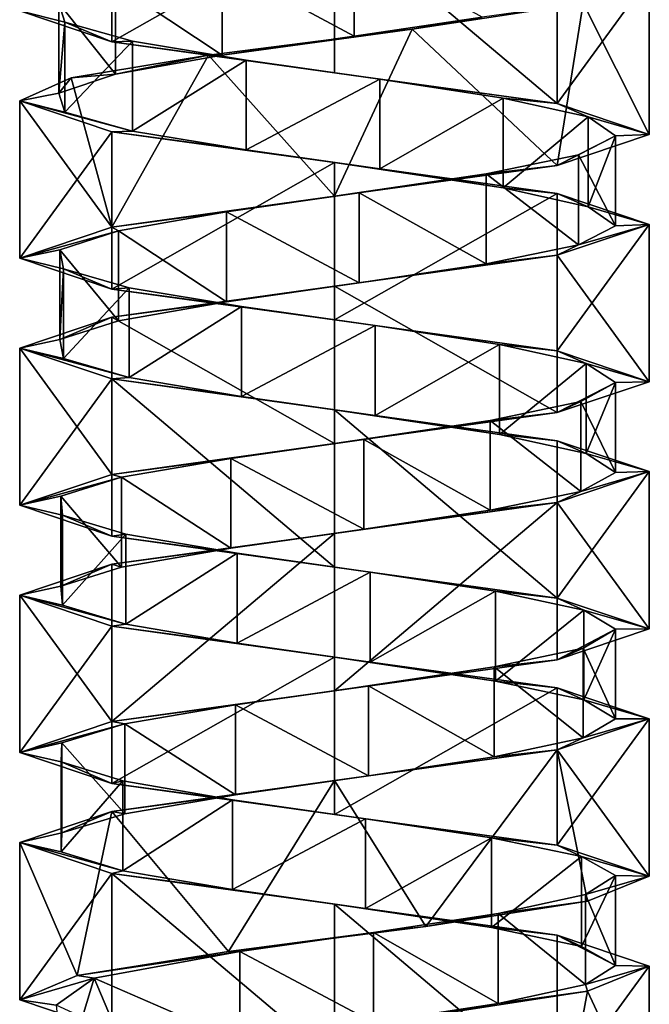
# Model space of a CAD drawing. Header units: millimetres. Extents: x -106 to 198, y -388 to 267.
# Tile 2 of 256: x 143 to 157, y -368 to -346. Entities that reach past the tile are written whole.
import ezdxf

# ---------------------------------------------------------------- set-up
doc = ezdxf.new("R2010")
doc.units = ezdxf.units.MM
doc.header["$LTSCALE"] = 52.148148
for name, color, linetype in [('5782', 7, 'CONTINUOUS'), ('5783', 7, 'CONTINUOUS'), ('5785', 7, 'CONTINUOUS'), ('5786', 7, 'CONTINUOUS'), ('5787', 7, 'CONTINUOUS'), ('5788', 7, 'CONTINUOUS'), ('5790', 7, 'CONTINUOUS'), ('6250', 7, 'CONTINUOUS'), ('6251', 7, 'CONTINUOUS'), ('6252', 7, 'CONTINUOUS'), ('6253', 7, 'CONTINUOUS'), ('6254', 7, 'CONTINUOUS'), ('6324', 7, 'CONTINUOUS'), ('6325', 7, 'CONTINUOUS'), ('6326', 7, 'CONTINUOUS'), ('6327', 7, 'CONTINUOUS'), ('6328', 7, 'CONTINUOUS')]:
    doc.layers.add(name, color=color, linetype=linetype)

msp = doc.modelspace()

# ---------------------------------------------------------------- linework, layer by layer
at = {"layer": '5782', "linetype": 'CONTINUOUS'}
for points in [[(147.501, -344.485, -14.141), (150.441, -346.063, -13.636), (150.441, -344.063, -13.636), (147.501, -344.485, -14.141)], [(150.441, -346.063, -13.636), (153.281, -345.641, -14.551), (150.441, -344.063, -13.636), (150.441, -346.063, -13.636)], [(147.501, -346.485, -14.141), (150.441, -346.063, -13.636), (147.501, -344.485, -14.141), (147.501, -346.485, -14.141)]]:
    msp.add_3dface(points, dxfattribs=at)
at = {"layer": '5783', "linetype": 'CONTINUOUS'}
for points in [[(155.527, -345.328, -15.574), (153.281, -345.641, -14.551), (151.727, -345.907, -13.086), (155.527, -345.328, -15.574)], [(153.281, -345.641, -14.551), (150.441, -346.063, -13.636), (151.727, -345.907, -13.086), (153.281, -345.641, -14.551)], [(151.727, -345.907, -13.086), (147.501, -346.485, -14.141), (147.201, -346.485, -13.454), (151.727, -345.907, -13.086)], [(150.441, -346.063, -13.636), (147.501, -346.485, -14.141), (151.727, -345.907, -13.086), (150.441, -346.063, -13.636)]]:
    msp.add_3dface(points, dxfattribs=at)
at = {"layer": '5785', "linetype": 'CONTINUOUS'}
for points in [[(147.501, -346.485, -14.141), (147.501, -344.485, -14.141), (145.13, -344.907, -15.952), (147.501, -346.485, -14.141)], [(143.869, -345.329, -18.656), (145.13, -346.907, -15.952), (145.13, -344.907, -15.952), (143.869, -345.329, -18.656)], [(145.13, -346.907, -15.952), (147.501, -346.485, -14.141), (145.13, -344.907, -15.952), (145.13, -346.907, -15.952)], [(143.869, -347.329, -18.656), (145.13, -346.907, -15.952), (143.869, -345.329, -18.656), (143.869, -347.329, -18.656)], [(144.005, -345.751, -21.637), (143.869, -347.329, -18.656), (143.869, -345.329, -18.656), (144.005, -345.751, -21.637)], [(144.005, -347.751, -21.637), (143.869, -347.329, -18.656), (144.005, -345.751, -21.637), (144.005, -347.751, -21.637)], [(145.507, -346.173, -24.214), (144.005, -347.751, -21.637), (144.005, -345.751, -21.637), (145.507, -346.173, -24.214)], [(145.507, -348.173, -24.214), (144.005, -347.751, -21.637), (145.507, -346.173, -24.214), (145.507, -348.173, -24.214)], [(148.033, -346.595, -25.802), (145.507, -348.173, -24.214), (145.507, -346.173, -24.214), (148.033, -346.595, -25.802)], [(148.033, -348.595, -25.802), (145.507, -348.173, -24.214), (148.033, -346.595, -25.802), (148.033, -348.595, -25.802)], [(151.007, -347.017, -26.038), (148.033, -348.595, -25.802), (148.033, -346.595, -25.802), (151.007, -347.017, -26.038)], [(151.007, -349.017, -26.038), (148.033, -348.595, -25.802), (151.007, -347.017, -26.038), (151.007, -349.017, -26.038)], [(153.752, -347.439, -24.869), (151.007, -349.017, -26.038), (151.007, -347.017, -26.038), (153.752, -347.439, -24.869)], [(153.752, -349.439, -24.869), (151.007, -349.017, -26.038), (153.752, -347.439, -24.869), (153.752, -349.439, -24.869)], [(155.641, -347.86, -22.56), (153.752, -349.439, -24.869), (153.752, -347.439, -24.869), (155.641, -347.86, -22.56)], [(155.641, -349.86, -22.56), (153.752, -349.439, -24.869), (155.641, -347.86, -22.56), (155.641, -349.86, -22.56)], [(156.246, -348.282, -19.638), (155.641, -349.86, -22.56), (155.641, -347.86, -22.56), (156.246, -348.282, -19.638)], [(155.427, -348.704, -16.77), (156.246, -350.282, -19.638), (156.246, -348.282, -19.638), (155.427, -348.704, -16.77)], [(156.246, -350.282, -19.638), (155.641, -349.86, -22.56), (156.246, -348.282, -19.638), (156.246, -350.282, -19.638)], [(153.371, -349.126, -14.607), (155.427, -350.704, -16.77), (155.427, -348.704, -16.77), (153.371, -349.126, -14.607)], [(155.427, -350.704, -16.77), (156.246, -350.282, -19.638), (155.427, -348.704, -16.77), (155.427, -350.704, -16.77)], [(150.547, -349.548, -13.644), (153.371, -351.126, -14.607), (153.371, -349.126, -14.607), (150.547, -349.548, -13.644)], [(153.371, -351.126, -14.607), (155.427, -350.704, -16.77), (153.371, -349.126, -14.607), (153.371, -351.126, -14.607)], [(147.599, -349.97, -14.1), (150.547, -351.548, -13.644), (150.547, -349.548, -13.644), (147.599, -349.97, -14.1)], [(150.547, -351.548, -13.644), (153.371, -351.126, -14.607), (150.547, -349.548, -13.644), (150.547, -351.548, -13.644)], [(145.198, -350.392, -15.87), (147.599, -351.97, -14.1), (147.599, -349.97, -14.1), (145.198, -350.392, -15.87)], [(147.599, -351.97, -14.1), (150.547, -351.548, -13.644), (147.599, -349.97, -14.1), (147.599, -351.97, -14.1)], [(143.891, -350.814, -18.552), (145.198, -352.392, -15.87), (145.198, -350.392, -15.87), (143.891, -350.814, -18.552)], [(145.198, -352.392, -15.87), (147.599, -351.97, -14.1), (145.198, -350.392, -15.87), (145.198, -352.392, -15.87)], [(143.891, -352.814, -18.552), (145.198, -352.392, -15.87), (143.891, -350.814, -18.552), (143.891, -352.814, -18.552)], [(143.976, -351.236, -21.534), (143.891, -352.814, -18.552), (143.891, -350.814, -18.552), (143.976, -351.236, -21.534)], [(143.976, -353.236, -21.534), (143.891, -352.814, -18.552), (143.976, -351.236, -21.534), (143.976, -353.236, -21.534)], [(145.433, -351.658, -24.137), (143.976, -353.236, -21.534), (143.976, -351.236, -21.534), (145.433, -351.658, -24.137)], [(145.433, -353.658, -24.137), (143.976, -353.236, -21.534), (145.433, -351.658, -24.137), (145.433, -353.658, -24.137)], [(147.932, -352.08, -25.768), (145.433, -353.658, -24.137), (145.433, -351.658, -24.137), (147.932, -352.08, -25.768)], [(147.932, -354.08, -25.768), (145.433, -353.658, -24.137), (147.932, -352.08, -25.768), (147.932, -354.08, -25.768)], [(150.902, -352.502, -26.055), (147.932, -354.08, -25.768), (147.932, -352.08, -25.768), (150.902, -352.502, -26.055)], [(150.902, -354.502, -26.055), (147.932, -354.08, -25.768), (150.902, -352.502, -26.055), (150.902, -354.502, -26.055)], [(153.666, -352.924, -24.932), (150.902, -354.502, -26.055), (150.902, -352.502, -26.055), (153.666, -352.924, -24.932)], [(153.666, -354.924, -24.932), (150.902, -354.502, -26.055), (153.666, -352.924, -24.932), (153.666, -354.924, -24.932)], [(155.595, -353.346, -22.656), (153.666, -354.924, -24.932), (153.666, -352.924, -24.932), (155.595, -353.346, -22.656)], [(155.595, -355.346, -22.656), (153.666, -354.924, -24.932), (155.595, -353.346, -22.656), (155.595, -355.346, -22.656)], [(156.249, -353.768, -19.745), (155.595, -355.346, -22.656), (155.595, -353.346, -22.656), (156.249, -353.768, -19.745)], [(155.479, -354.189, -16.863), (156.249, -355.768, -19.745), (156.249, -353.768, -19.745), (155.479, -354.189, -16.863)], [(156.249, -355.768, -19.745), (155.595, -355.346, -22.656), (156.249, -353.768, -19.745), (156.249, -355.768, -19.745)], [(153.461, -354.611, -14.666), (155.479, -356.189, -16.863), (155.479, -354.189, -16.863), (153.461, -354.611, -14.666)], [(155.479, -356.189, -16.863), (156.249, -355.768, -19.745), (155.479, -354.189, -16.863), (155.479, -356.189, -16.863)], [(150.653, -355.033, -13.654), (153.461, -356.611, -14.666), (153.461, -354.611, -14.666), (150.653, -355.033, -13.654)], [(153.461, -356.611, -14.666), (155.479, -356.189, -16.863), (153.461, -354.611, -14.666), (153.461, -356.611, -14.666)], [(147.698, -355.455, -14.059), (150.653, -357.033, -13.654), (150.653, -355.033, -13.654), (147.698, -355.455, -14.059)], [(150.653, -357.033, -13.654), (153.461, -356.611, -14.666), (150.653, -355.033, -13.654), (150.653, -357.033, -13.654)], [(145.267, -355.877, -15.789), (147.698, -357.455, -14.059), (147.698, -355.455, -14.059), (145.267, -355.877, -15.789)], [(147.698, -357.455, -14.059), (150.653, -357.033, -13.654), (147.698, -355.455, -14.059), (147.698, -357.455, -14.059)], [(143.914, -356.299, -18.448), (145.267, -357.877, -15.789), (145.267, -355.877, -15.789), (143.914, -356.299, -18.448)], [(145.267, -357.877, -15.789), (147.698, -357.455, -14.059), (145.267, -355.877, -15.789), (145.267, -357.877, -15.789)], [(143.914, -358.299, -18.448), (145.267, -357.877, -15.789), (143.914, -356.299, -18.448), (143.914, -358.299, -18.448)], [(143.948, -356.721, -21.431), (143.914, -358.299, -18.448), (143.914, -356.299, -18.448), (143.948, -356.721, -21.431)], [(143.948, -358.721, -21.431), (143.914, -358.299, -18.448), (143.948, -356.721, -21.431), (143.948, -358.721, -21.431)], [(145.361, -357.143, -24.059), (143.948, -358.721, -21.431), (143.948, -356.721, -21.431), (145.361, -357.143, -24.059)], [(145.361, -359.143, -24.059), (143.948, -358.721, -21.431), (145.361, -357.143, -24.059), (145.361, -359.143, -24.059)], [(147.832, -357.565, -25.732), (145.361, -359.143, -24.059), (145.361, -357.143, -24.059), (147.832, -357.565, -25.732)], [(147.832, -359.565, -25.732), (145.361, -359.143, -24.059), (147.832, -357.565, -25.732), (147.832, -359.565, -25.732)], [(150.796, -357.987, -26.069), (147.832, -359.565, -25.732), (147.832, -357.565, -25.732), (150.796, -357.987, -26.069)], [(150.796, -359.987, -26.069), (147.832, -359.565, -25.732), (150.796, -357.987, -26.069), (150.796, -359.987, -26.069)], [(153.579, -358.409, -24.994), (150.796, -359.987, -26.069), (150.796, -357.987, -26.069), (153.579, -358.409, -24.994)], [(153.579, -360.409, -24.994), (150.796, -359.987, -26.069), (153.579, -358.409, -24.994), (153.579, -360.409, -24.994)], [(155.546, -358.831, -22.751), (153.579, -360.409, -24.994), (153.579, -358.409, -24.994), (155.546, -358.831, -22.751)], [(155.546, -360.831, -22.751), (153.579, -360.409, -24.994), (155.546, -358.831, -22.751), (155.546, -360.831, -22.751)], [(156.25, -359.253, -19.851), (155.546, -360.831, -22.751), (155.546, -358.831, -22.751), (156.25, -359.253, -19.851)], [(155.529, -359.675, -16.956), (156.25, -361.253, -19.851), (156.25, -359.253, -19.851), (155.529, -359.675, -16.956)], [(156.25, -361.253, -19.851), (155.546, -360.831, -22.751), (156.25, -359.253, -19.851), (156.25, -361.253, -19.851)], [(153.549, -360.096, -14.725), (155.529, -361.675, -16.956), (155.529, -359.675, -16.956), (153.549, -360.096, -14.725)], [(155.529, -361.675, -16.956), (156.25, -361.253, -19.851), (155.529, -359.675, -16.956), (155.529, -361.675, -16.956)], [(150.759, -360.518, -13.666), (153.549, -362.096, -14.725), (153.549, -360.096, -14.725), (150.759, -360.518, -13.666)], [(153.549, -362.096, -14.725), (155.529, -361.675, -16.956), (153.549, -360.096, -14.725), (153.549, -362.096, -14.725)], [(147.797, -360.94, -14.021), (150.759, -362.518, -13.666), (150.759, -360.518, -13.666), (147.797, -360.94, -14.021)], [(150.759, -362.518, -13.666), (153.549, -362.096, -14.725), (150.759, -360.518, -13.666), (150.759, -362.518, -13.666)], [(145.337, -361.362, -15.709), (147.797, -362.94, -14.021), (147.797, -360.94, -14.021), (145.337, -361.362, -15.709)], [(147.797, -362.94, -14.021), (150.759, -362.518, -13.666), (147.797, -360.94, -14.021), (147.797, -362.94, -14.021)], [(143.939, -361.784, -18.345), (145.337, -363.362, -15.709), (145.337, -361.362, -15.709), (143.939, -361.784, -18.345)], [(145.337, -363.362, -15.709), (147.797, -362.94, -14.021), (145.337, -361.362, -15.709), (145.337, -363.362, -15.709)], [(143.922, -362.206, -21.328), (143.939, -363.784, -18.345), (143.939, -361.784, -18.345), (143.922, -362.206, -21.328)], [(143.939, -363.784, -18.345), (145.337, -363.362, -15.709), (143.939, -361.784, -18.345), (143.939, -363.784, -18.345)], [(143.922, -364.206, -21.328), (143.939, -363.784, -18.345), (143.922, -362.206, -21.328), (143.922, -364.206, -21.328)], [(145.291, -362.628, -23.979), (143.922, -364.206, -21.328), (143.922, -362.206, -21.328), (145.291, -362.628, -23.979)], [(145.291, -364.628, -23.979), (143.922, -364.206, -21.328), (145.291, -362.628, -23.979), (145.291, -364.628, -23.979)], [(147.732, -363.05, -25.694), (145.291, -364.628, -23.979), (145.291, -362.628, -23.979), (147.732, -363.05, -25.694)], [(147.732, -365.05, -25.694), (145.291, -364.628, -23.979), (147.732, -363.05, -25.694), (147.732, -365.05, -25.694)], [(150.69, -363.472, -26.082), (147.732, -365.05, -25.694), (147.732, -363.05, -25.694), (150.69, -363.472, -26.082)], [(150.69, -365.472, -26.082), (147.732, -365.05, -25.694), (150.69, -363.472, -26.082), (150.69, -365.472, -26.082)], [(153.491, -363.894, -25.054), (150.69, -365.472, -26.082), (150.69, -363.472, -26.082), (153.491, -363.894, -25.054)], [(153.491, -365.894, -25.054), (150.69, -365.472, -26.082), (153.491, -363.894, -25.054), (153.491, -365.894, -25.054)], [(155.496, -364.316, -22.845), (153.491, -365.894, -25.054), (153.491, -363.894, -25.054), (155.496, -364.316, -22.845)], [(155.496, -366.316, -22.845), (153.491, -365.894, -25.054), (155.496, -364.316, -22.845), (155.496, -366.316, -22.845)], [(156.249, -364.738, -19.958), (155.496, -366.316, -22.845), (155.496, -364.316, -22.845), (156.249, -364.738, -19.958)], [(156.249, -366.738, -19.958), (155.496, -366.316, -22.845), (156.249, -364.738, -19.958), (156.249, -366.738, -19.958)], [(155.578, -365.16, -17.051), (156.249, -366.738, -19.958), (156.249, -364.738, -19.958), (155.578, -365.16, -17.051)], [(153.636, -365.582, -14.786), (155.578, -367.16, -17.051), (155.578, -365.16, -17.051), (153.636, -365.582, -14.786)], [(155.578, -367.16, -17.051), (156.249, -366.738, -19.958), (155.578, -365.16, -17.051), (155.578, -367.16, -17.051)], [(150.865, -366.003, -13.68), (153.636, -367.582, -14.786), (153.636, -365.582, -14.786), (150.865, -366.003, -13.68)], [(153.636, -367.582, -14.786), (155.578, -367.16, -17.051), (153.636, -365.582, -14.786), (153.636, -367.582, -14.786)], [(147.897, -366.425, -13.984), (150.865, -368.003, -13.68), (150.865, -366.003, -13.68), (147.897, -366.425, -13.984)], [(150.865, -368.003, -13.68), (153.636, -367.582, -14.786), (150.865, -366.003, -13.68), (150.865, -368.003, -13.68)], [(147.897, -368.425, -13.984), (150.865, -368.003, -13.68), (147.897, -366.425, -13.984), (147.897, -368.425, -13.984)]]:
    msp.add_3dface(points, dxfattribs=at)
at = {"layer": '5786', "linetype": 'CONTINUOUS'}
for points in [[(147.201, -346.485, -13.454), (145.13, -346.907, -15.952), (144.144, -346.993, -16.035), (147.201, -346.485, -13.454)], [(147.201, -346.485, -13.454), (147.501, -346.485, -14.141), (145.13, -346.907, -15.952), (147.201, -346.485, -13.454)], [(145.13, -346.907, -15.952), (143.869, -347.329, -18.656), (144.144, -346.993, -16.035), (145.13, -346.907, -15.952)], [(144.144, -346.993, -16.035), (143.869, -347.329, -18.656), (143, -347.5, -19.87), (144.144, -346.993, -16.035)], [(143.869, -347.329, -18.656), (144.005, -347.751, -21.637), (143, -347.5, -19.87), (143.869, -347.329, -18.656)], [(144.005, -347.751, -21.637), (145.507, -348.173, -24.214), (143, -347.5, -19.87), (144.005, -347.751, -21.637)], [(143, -347.5, -19.87), (145.507, -348.173, -24.214), (145.05, -348.188, -24.82), (143, -347.5, -19.87)], [(145.507, -348.173, -24.214), (148.033, -348.595, -25.802), (145.05, -348.188, -24.82), (145.507, -348.173, -24.214)], [(145.05, -348.188, -24.82), (148.033, -348.595, -25.802), (150, -348.875, -26.87), (145.05, -348.188, -24.82)], [(148.033, -348.595, -25.802), (151.007, -349.017, -26.038), (150, -348.875, -26.87), (148.033, -348.595, -25.802)], [(151.007, -349.017, -26.038), (153.752, -349.439, -24.869), (150, -348.875, -26.87), (151.007, -349.017, -26.038)], [(150, -348.875, -26.87), (153.752, -349.439, -24.869), (154.95, -349.563, -24.82), (150, -348.875, -26.87)], [(153.752, -349.439, -24.869), (155.641, -349.86, -22.56), (154.95, -349.563, -24.82), (153.752, -349.439, -24.869)], [(154.95, -349.563, -24.82), (155.641, -349.86, -22.56), (157, -350.25, -19.87), (154.95, -349.563, -24.82)], [(155.641, -349.86, -22.56), (156.246, -350.282, -19.638), (157, -350.25, -19.87), (155.641, -349.86, -22.56)], [(157, -350.25, -19.87), (155.427, -350.704, -16.77), (154.95, -350.938, -14.92), (157, -350.25, -19.87)], [(156.246, -350.282, -19.638), (155.427, -350.704, -16.77), (157, -350.25, -19.87), (156.246, -350.282, -19.638)], [(155.427, -350.704, -16.77), (153.371, -351.126, -14.607), (154.95, -350.938, -14.92), (155.427, -350.704, -16.77)], [(154.95, -350.938, -14.92), (150.547, -351.548, -13.644), (150, -351.625, -12.87), (154.95, -350.938, -14.92)], [(153.371, -351.126, -14.607), (150.547, -351.548, -13.644), (154.95, -350.938, -14.92), (153.371, -351.126, -14.607)], [(150.547, -351.548, -13.644), (147.599, -351.97, -14.1), (150, -351.625, -12.87), (150.547, -351.548, -13.644)], [(150, -351.625, -12.87), (147.599, -351.97, -14.1), (145.05, -352.312, -14.92), (150, -351.625, -12.87)], [(147.599, -351.97, -14.1), (145.198, -352.392, -15.87), (145.05, -352.312, -14.92), (147.599, -351.97, -14.1)], [(145.05, -352.312, -14.92), (143.891, -352.814, -18.552), (143, -353, -19.87), (145.05, -352.312, -14.92)], [(145.198, -352.392, -15.87), (143.891, -352.814, -18.552), (145.05, -352.312, -14.92), (145.198, -352.392, -15.87)], [(143.891, -352.814, -18.552), (143.976, -353.236, -21.534), (143, -353, -19.87), (143.891, -352.814, -18.552)], [(143.976, -353.236, -21.534), (145.433, -353.658, -24.137), (143, -353, -19.87), (143.976, -353.236, -21.534)], [(143, -353, -19.87), (145.433, -353.658, -24.137), (145.05, -353.688, -24.82), (143, -353, -19.87)], [(145.433, -353.658, -24.137), (147.932, -354.08, -25.768), (145.05, -353.688, -24.82), (145.433, -353.658, -24.137)], [(145.05, -353.688, -24.82), (147.932, -354.08, -25.768), (150, -354.375, -26.87), (145.05, -353.688, -24.82)], [(147.932, -354.08, -25.768), (150.902, -354.502, -26.055), (150, -354.375, -26.87), (147.932, -354.08, -25.768)], [(150.902, -354.502, -26.055), (153.666, -354.924, -24.932), (150, -354.375, -26.87), (150.902, -354.502, -26.055)], [(150, -354.375, -26.87), (153.666, -354.924, -24.932), (154.95, -355.063, -24.82), (150, -354.375, -26.87)], [(153.666, -354.924, -24.932), (155.595, -355.346, -22.656), (154.95, -355.063, -24.82), (153.666, -354.924, -24.932)], [(155.595, -355.346, -22.656), (157, -355.75, -19.87), (154.95, -355.063, -24.82), (155.595, -355.346, -22.656)], [(155.595, -355.346, -22.656), (156.249, -355.768, -19.745), (157, -355.75, -19.87), (155.595, -355.346, -22.656)], [(157, -355.75, -19.87), (155.479, -356.189, -16.863), (154.95, -356.438, -14.92), (157, -355.75, -19.87)], [(156.249, -355.768, -19.745), (155.479, -356.189, -16.863), (157, -355.75, -19.87), (156.249, -355.768, -19.745)], [(155.479, -356.189, -16.863), (153.461, -356.611, -14.666), (154.95, -356.438, -14.92), (155.479, -356.189, -16.863)], [(154.95, -356.438, -14.92), (150.653, -357.033, -13.654), (150, -357.125, -12.87), (154.95, -356.438, -14.92)], [(153.461, -356.611, -14.666), (150.653, -357.033, -13.654), (154.95, -356.438, -14.92), (153.461, -356.611, -14.666)], [(150.653, -357.033, -13.654), (147.698, -357.455, -14.059), (150, -357.125, -12.87), (150.653, -357.033, -13.654)], [(150, -357.125, -12.87), (147.698, -357.455, -14.059), (145.05, -357.812, -14.92), (150, -357.125, -12.87)], [(147.698, -357.455, -14.059), (145.267, -357.877, -15.789), (145.05, -357.812, -14.92), (147.698, -357.455, -14.059)], [(145.05, -357.812, -14.92), (143.914, -358.299, -18.448), (143, -358.5, -19.87), (145.05, -357.812, -14.92)], [(145.267, -357.877, -15.789), (143.914, -358.299, -18.448), (145.05, -357.812, -14.92), (145.267, -357.877, -15.789)], [(143.914, -358.299, -18.448), (143.948, -358.721, -21.431), (143, -358.5, -19.87), (143.914, -358.299, -18.448)], [(143.948, -358.721, -21.431), (145.361, -359.143, -24.059), (143, -358.5, -19.87), (143.948, -358.721, -21.431)], [(143, -358.5, -19.87), (145.361, -359.143, -24.059), (145.05, -359.187, -24.82), (143, -358.5, -19.87)], [(145.361, -359.143, -24.059), (147.832, -359.565, -25.732), (145.05, -359.187, -24.82), (145.361, -359.143, -24.059)], [(145.05, -359.187, -24.82), (147.832, -359.565, -25.732), (150, -359.875, -26.87), (145.05, -359.187, -24.82)], [(147.832, -359.565, -25.732), (150.796, -359.987, -26.069), (150, -359.875, -26.87), (147.832, -359.565, -25.732)], [(150.796, -359.987, -26.069), (153.579, -360.409, -24.994), (150, -359.875, -26.87), (150.796, -359.987, -26.069)], [(150, -359.875, -26.87), (153.579, -360.409, -24.994), (154.95, -360.562, -24.82), (150, -359.875, -26.87)], [(153.579, -360.409, -24.994), (155.546, -360.831, -22.751), (154.95, -360.562, -24.82), (153.579, -360.409, -24.994)], [(154.95, -360.562, -24.82), (155.546, -360.831, -22.751), (157, -361.25, -19.87), (154.95, -360.562, -24.82)], [(155.546, -360.831, -22.751), (156.25, -361.253, -19.851), (157, -361.25, -19.87), (155.546, -360.831, -22.751)], [(157, -361.25, -19.87), (155.529, -361.675, -16.956), (154.95, -361.937, -14.92), (157, -361.25, -19.87)], [(156.25, -361.253, -19.851), (155.529, -361.675, -16.956), (157, -361.25, -19.87), (156.25, -361.253, -19.851)], [(155.529, -361.675, -16.956), (153.549, -362.096, -14.725), (154.95, -361.937, -14.92), (155.529, -361.675, -16.956)], [(154.95, -361.937, -14.92), (150.759, -362.518, -13.666), (150, -362.625, -12.87), (154.95, -361.937, -14.92)], [(153.549, -362.096, -14.725), (150.759, -362.518, -13.666), (154.95, -361.937, -14.92), (153.549, -362.096, -14.725)], [(150.759, -362.518, -13.666), (147.797, -362.94, -14.021), (150, -362.625, -12.87), (150.759, -362.518, -13.666)], [(150, -362.625, -12.87), (147.797, -362.94, -14.021), (145.05, -363.312, -14.92), (150, -362.625, -12.87)], [(147.797, -362.94, -14.021), (145.337, -363.362, -15.709), (145.05, -363.312, -14.92), (147.797, -362.94, -14.021)], [(145.05, -363.312, -14.92), (143.939, -363.784, -18.345), (143, -364, -19.87), (145.05, -363.312, -14.92)], [(145.337, -363.362, -15.709), (143.939, -363.784, -18.345), (145.05, -363.312, -14.92), (145.337, -363.362, -15.709)], [(143.939, -363.784, -18.345), (143.922, -364.206, -21.328), (143, -364, -19.87), (143.939, -363.784, -18.345)], [(143.922, -364.206, -21.328), (145.291, -364.628, -23.979), (143, -364, -19.87), (143.922, -364.206, -21.328)], [(143, -364, -19.87), (145.291, -364.628, -23.979), (145.05, -364.688, -24.82), (143, -364, -19.87)], [(145.291, -364.628, -23.979), (147.732, -365.05, -25.694), (145.05, -364.688, -24.82), (145.291, -364.628, -23.979)], [(145.05, -364.688, -24.82), (147.732, -365.05, -25.694), (150, -365.375, -26.87), (145.05, -364.688, -24.82)], [(147.732, -365.05, -25.694), (150.69, -365.472, -26.082), (150, -365.375, -26.87), (147.732, -365.05, -25.694)], [(150.69, -365.472, -26.082), (153.491, -365.894, -25.054), (150, -365.375, -26.87), (150.69, -365.472, -26.082)], [(150, -365.375, -26.87), (153.491, -365.894, -25.054), (154.95, -366.063, -24.82), (150, -365.375, -26.87)], [(153.491, -365.894, -25.054), (155.496, -366.316, -22.845), (154.95, -366.063, -24.82), (153.491, -365.894, -25.054)], [(155.496, -366.316, -22.845), (156.249, -366.738, -19.958), (154.95, -366.063, -24.82), (155.496, -366.316, -22.845)], [(154.95, -366.063, -24.82), (156.249, -366.738, -19.958), (157, -366.75, -19.87), (154.95, -366.063, -24.82)], [(156.249, -366.738, -19.958), (155.578, -367.16, -17.051), (157, -366.75, -19.87), (156.249, -366.738, -19.958)], [(157, -366.75, -19.87), (155.578, -367.16, -17.051), (155.623, -367.308, -15.701), (157, -366.75, -19.87)], [(155.623, -367.308, -15.701), (153.636, -367.582, -14.786), (152.034, -367.867, -13.172), (155.623, -367.308, -15.701)], [(155.578, -367.16, -17.051), (153.636, -367.582, -14.786), (155.623, -367.308, -15.701), (155.578, -367.16, -17.051)], [(153.636, -367.582, -14.786), (150.865, -368.003, -13.68), (152.034, -367.867, -13.172), (153.636, -367.582, -14.786)]]:
    msp.add_3dface(points, dxfattribs=at)
at = {"layer": '5787', "linetype": 'CONTINUOUS'}
for points in [[(144.005, -345.751, -21.637), (143.869, -345.329, -18.656), (143, -345.5, -19.87), (144.005, -345.751, -21.637)], [(144.005, -345.751, -21.637), (143, -345.5, -19.87), (145.05, -346.188, -24.82), (144.005, -345.751, -21.637)], [(145.507, -346.173, -24.214), (144.005, -345.751, -21.637), (145.05, -346.188, -24.82), (145.507, -346.173, -24.214)], [(148.033, -346.595, -25.802), (145.507, -346.173, -24.214), (145.05, -346.188, -24.82), (148.033, -346.595, -25.802)], [(150, -346.875, -26.87), (148.033, -346.595, -25.802), (145.05, -346.188, -24.82), (150, -346.875, -26.87)], [(151.007, -347.017, -26.038), (148.033, -346.595, -25.802), (150, -346.875, -26.87), (151.007, -347.017, -26.038)], [(154.95, -347.562, -24.82), (151.007, -347.017, -26.038), (150, -346.875, -26.87), (154.95, -347.562, -24.82)], [(153.752, -347.439, -24.869), (151.007, -347.017, -26.038), (154.95, -347.562, -24.82), (153.752, -347.439, -24.869)], [(155.641, -347.86, -22.56), (153.752, -347.439, -24.869), (154.95, -347.562, -24.82), (155.641, -347.86, -22.56)], [(157, -348.25, -19.87), (155.641, -347.86, -22.56), (154.95, -347.562, -24.82), (157, -348.25, -19.87)], [(156.246, -348.282, -19.638), (155.641, -347.86, -22.56), (157, -348.25, -19.87), (156.246, -348.282, -19.638)], [(154.95, -348.938, -14.92), (156.246, -348.282, -19.638), (157, -348.25, -19.87), (154.95, -348.938, -14.92)], [(155.427, -348.704, -16.77), (156.246, -348.282, -19.638), (154.95, -348.938, -14.92), (155.427, -348.704, -16.77)], [(153.371, -349.126, -14.607), (155.427, -348.704, -16.77), (154.95, -348.938, -14.92), (153.371, -349.126, -14.607)], [(150, -349.625, -12.87), (153.371, -349.126, -14.607), (154.95, -348.938, -14.92), (150, -349.625, -12.87)], [(150.547, -349.548, -13.644), (153.371, -349.126, -14.607), (150, -349.625, -12.87), (150.547, -349.548, -13.644)], [(147.599, -349.97, -14.1), (150.547, -349.548, -13.644), (150, -349.625, -12.87), (147.599, -349.97, -14.1)], [(145.05, -350.312, -14.92), (147.599, -349.97, -14.1), (150, -349.625, -12.87), (145.05, -350.312, -14.92)], [(145.198, -350.392, -15.87), (147.599, -349.97, -14.1), (145.05, -350.312, -14.92), (145.198, -350.392, -15.87)], [(143, -351, -19.87), (145.198, -350.392, -15.87), (145.05, -350.312, -14.92), (143, -351, -19.87)], [(143.891, -350.814, -18.552), (145.198, -350.392, -15.87), (143, -351, -19.87), (143.891, -350.814, -18.552)], [(143.976, -351.236, -21.534), (143.891, -350.814, -18.552), (143, -351, -19.87), (143.976, -351.236, -21.534)], [(145.05, -351.688, -24.82), (143.976, -351.236, -21.534), (143, -351, -19.87), (145.05, -351.688, -24.82)], [(145.433, -351.658, -24.137), (143.976, -351.236, -21.534), (145.05, -351.688, -24.82), (145.433, -351.658, -24.137)], [(147.932, -352.08, -25.768), (145.433, -351.658, -24.137), (145.05, -351.688, -24.82), (147.932, -352.08, -25.768)], [(150, -352.375, -26.87), (147.932, -352.08, -25.768), (145.05, -351.688, -24.82), (150, -352.375, -26.87)], [(150.902, -352.502, -26.055), (147.932, -352.08, -25.768), (150, -352.375, -26.87), (150.902, -352.502, -26.055)], [(154.95, -353.063, -24.82), (150.902, -352.502, -26.055), (150, -352.375, -26.87), (154.95, -353.063, -24.82)], [(153.666, -352.924, -24.932), (150.902, -352.502, -26.055), (154.95, -353.063, -24.82), (153.666, -352.924, -24.932)], [(155.595, -353.346, -22.656), (153.666, -352.924, -24.932), (154.95, -353.063, -24.82), (155.595, -353.346, -22.656)], [(157, -353.75, -19.87), (155.595, -353.346, -22.656), (154.95, -353.063, -24.82), (157, -353.75, -19.87)], [(156.249, -353.768, -19.745), (155.595, -353.346, -22.656), (157, -353.75, -19.87), (156.249, -353.768, -19.745)], [(154.95, -354.438, -14.92), (156.249, -353.768, -19.745), (157, -353.75, -19.87), (154.95, -354.438, -14.92)], [(155.479, -354.189, -16.863), (156.249, -353.768, -19.745), (154.95, -354.438, -14.92), (155.479, -354.189, -16.863)], [(153.461, -354.611, -14.666), (155.479, -354.189, -16.863), (154.95, -354.438, -14.92), (153.461, -354.611, -14.666)], [(150, -355.125, -12.87), (153.461, -354.611, -14.666), (154.95, -354.438, -14.92), (150, -355.125, -12.87)], [(150.653, -355.033, -13.654), (153.461, -354.611, -14.666), (150, -355.125, -12.87), (150.653, -355.033, -13.654)], [(147.698, -355.455, -14.059), (150.653, -355.033, -13.654), (150, -355.125, -12.87), (147.698, -355.455, -14.059)], [(145.05, -355.812, -14.92), (147.698, -355.455, -14.059), (150, -355.125, -12.87), (145.05, -355.812, -14.92)], [(145.267, -355.877, -15.789), (147.698, -355.455, -14.059), (145.05, -355.812, -14.92), (145.267, -355.877, -15.789)], [(143, -356.5, -19.87), (145.267, -355.877, -15.789), (145.05, -355.812, -14.92), (143, -356.5, -19.87)], [(143.914, -356.299, -18.448), (145.267, -355.877, -15.789), (143, -356.5, -19.87), (143.914, -356.299, -18.448)], [(143.948, -356.721, -21.431), (143.914, -356.299, -18.448), (143, -356.5, -19.87), (143.948, -356.721, -21.431)], [(145.05, -357.187, -24.82), (143.948, -356.721, -21.431), (143, -356.5, -19.87), (145.05, -357.187, -24.82)], [(145.361, -357.143, -24.059), (143.948, -356.721, -21.431), (145.05, -357.187, -24.82), (145.361, -357.143, -24.059)], [(147.832, -357.565, -25.732), (145.361, -357.143, -24.059), (145.05, -357.187, -24.82), (147.832, -357.565, -25.732)], [(150, -357.875, -26.87), (147.832, -357.565, -25.732), (145.05, -357.187, -24.82), (150, -357.875, -26.87)], [(150.796, -357.987, -26.069), (147.832, -357.565, -25.732), (150, -357.875, -26.87), (150.796, -357.987, -26.069)], [(154.95, -358.562, -24.82), (150.796, -357.987, -26.069), (150, -357.875, -26.87), (154.95, -358.562, -24.82)], [(153.579, -358.409, -24.994), (150.796, -357.987, -26.069), (154.95, -358.562, -24.82), (153.579, -358.409, -24.994)], [(155.546, -358.831, -22.751), (153.579, -358.409, -24.994), (154.95, -358.562, -24.82), (155.546, -358.831, -22.751)], [(157, -359.25, -19.87), (155.546, -358.831, -22.751), (154.95, -358.562, -24.82), (157, -359.25, -19.87)], [(156.25, -359.253, -19.851), (155.546, -358.831, -22.751), (157, -359.25, -19.87), (156.25, -359.253, -19.851)], [(154.95, -359.937, -14.92), (156.25, -359.253, -19.851), (157, -359.25, -19.87), (154.95, -359.937, -14.92)], [(155.529, -359.675, -16.956), (156.25, -359.253, -19.851), (154.95, -359.937, -14.92), (155.529, -359.675, -16.956)], [(153.549, -360.096, -14.725), (155.529, -359.675, -16.956), (154.95, -359.937, -14.92), (153.549, -360.096, -14.725)], [(150, -360.625, -12.87), (153.549, -360.096, -14.725), (154.95, -359.937, -14.92), (150, -360.625, -12.87)], [(150.759, -360.518, -13.666), (153.549, -360.096, -14.725), (150, -360.625, -12.87), (150.759, -360.518, -13.666)], [(147.797, -360.94, -14.021), (150.759, -360.518, -13.666), (150, -360.625, -12.87), (147.797, -360.94, -14.021)], [(145.05, -361.312, -14.92), (147.797, -360.94, -14.021), (150, -360.625, -12.87), (145.05, -361.312, -14.92)], [(145.337, -361.362, -15.709), (147.797, -360.94, -14.021), (145.05, -361.312, -14.92), (145.337, -361.362, -15.709)], [(143, -362, -19.87), (145.337, -361.362, -15.709), (145.05, -361.312, -14.92), (143, -362, -19.87)], [(143.939, -361.784, -18.345), (145.337, -361.362, -15.709), (143, -362, -19.87), (143.939, -361.784, -18.345)], [(143.922, -362.206, -21.328), (143.939, -361.784, -18.345), (143, -362, -19.87), (143.922, -362.206, -21.328)], [(145.05, -362.688, -24.82), (143.922, -362.206, -21.328), (143, -362, -19.87), (145.05, -362.688, -24.82)], [(145.291, -362.628, -23.979), (143.922, -362.206, -21.328), (145.05, -362.688, -24.82), (145.291, -362.628, -23.979)], [(147.732, -363.05, -25.694), (145.291, -362.628, -23.979), (145.05, -362.688, -24.82), (147.732, -363.05, -25.694)], [(150, -363.375, -26.87), (147.732, -363.05, -25.694), (145.05, -362.688, -24.82), (150, -363.375, -26.87)], [(150.69, -363.472, -26.082), (147.732, -363.05, -25.694), (150, -363.375, -26.87), (150.69, -363.472, -26.082)], [(154.95, -364.063, -24.82), (150.69, -363.472, -26.082), (150, -363.375, -26.87), (154.95, -364.063, -24.82)], [(153.491, -363.894, -25.054), (150.69, -363.472, -26.082), (154.95, -364.063, -24.82), (153.491, -363.894, -25.054)], [(155.496, -364.316, -22.845), (153.491, -363.894, -25.054), (154.95, -364.063, -24.82), (155.496, -364.316, -22.845)], [(157, -364.75, -19.87), (155.496, -364.316, -22.845), (154.95, -364.063, -24.82), (157, -364.75, -19.87)], [(156.249, -364.738, -19.958), (155.496, -364.316, -22.845), (157, -364.75, -19.87), (156.249, -364.738, -19.958)], [(155.578, -365.16, -17.051), (156.249, -364.738, -19.958), (157, -364.75, -19.87), (155.578, -365.16, -17.051)], [(155.623, -365.308, -15.701), (155.578, -365.16, -17.051), (157, -364.75, -19.87), (155.623, -365.308, -15.701)], [(152.034, -365.867, -13.172), (153.636, -365.582, -14.786), (155.623, -365.308, -15.701), (152.034, -365.867, -13.172)], [(153.636, -365.582, -14.786), (155.578, -365.16, -17.051), (155.623, -365.308, -15.701), (153.636, -365.582, -14.786)], [(150.865, -366.003, -13.68), (153.636, -365.582, -14.786), (152.034, -365.867, -13.172), (150.865, -366.003, -13.68)], [(147.645, -366.425, -13.278), (150.865, -366.003, -13.68), (152.034, -365.867, -13.172), (147.645, -366.425, -13.278)], [(147.897, -366.425, -13.984), (150.865, -366.003, -13.68), (147.645, -366.425, -13.278), (147.897, -366.425, -13.984)]]:
    msp.add_3dface(points, dxfattribs=at)
at = {"layer": '5788', "linetype": 'CONTINUOUS'}
for points in [[(147.897, -368.425, -13.984), (147.897, -366.425, -13.984), (144.655, -367.023, -16.63), (147.897, -368.425, -13.984)], [(144.655, -367.023, -16.63), (143.809, -367.621, -20.729), (143.98, -369.262, -18.19), (144.655, -367.023, -16.63)], [(145.427, -368.844, -15.61), (144.655, -367.023, -16.63), (143.98, -369.262, -18.19), (145.427, -368.844, -15.61)], [(147.897, -368.425, -13.984), (144.655, -367.023, -16.63), (145.427, -368.844, -15.61), (147.897, -368.425, -13.984)]]:
    msp.add_3dface(points, dxfattribs=at)
at = {"layer": '5790', "linetype": 'CONTINUOUS'}
for points in [[(147.897, -366.425, -13.984), (147.645, -366.425, -13.278), (144.278, -366.963, -15.838), (147.897, -366.425, -13.984)], [(144.655, -367.023, -16.63), (147.897, -366.425, -13.984), (144.278, -366.963, -15.838), (144.655, -367.023, -16.63)], [(143, -367.5, -19.87), (144.655, -367.023, -16.63), (144.278, -366.963, -15.838), (143, -367.5, -19.87)], [(143.809, -367.621, -20.729), (144.655, -367.023, -16.63), (143, -367.5, -19.87), (143.809, -367.621, -20.729)], [(145.05, -368.188, -24.82), (143.809, -367.621, -20.729), (143, -367.5, -19.87), (145.05, -368.188, -24.82)]]:
    msp.add_3dface(points, dxfattribs=at)
at = {"layer": '6250', "linetype": 'CONTINUOUS'}
for points in [[(157, -344.75, -19.87), (155.527, -345.328, -15.574), (157, -348.25, -19.87), (157, -344.75, -19.87)], [(155.527, -345.328, -15.574), (151.727, -345.907, -13.086), (154.95, -348.938, -14.92), (155.527, -345.328, -15.574)], [(155.527, -345.328, -15.574), (154.95, -348.938, -14.92), (157, -348.25, -19.87), (155.527, -345.328, -15.574)], [(151.727, -345.907, -13.086), (147.201, -346.485, -13.454), (150, -349.625, -12.87), (151.727, -345.907, -13.086)], [(151.727, -345.907, -13.086), (150, -349.625, -12.87), (154.95, -348.938, -14.92), (151.727, -345.907, -13.086)], [(147.201, -346.485, -13.454), (144.144, -346.993, -16.035), (145.05, -350.312, -14.92), (147.201, -346.485, -13.454)], [(147.201, -346.485, -13.454), (145.05, -350.312, -14.92), (150, -349.625, -12.87), (147.201, -346.485, -13.454)], [(144.144, -346.993, -16.035), (143, -347.5, -19.87), (145.05, -350.312, -14.92), (144.144, -346.993, -16.035)], [(143, -347.5, -19.87), (143, -351, -19.87), (145.05, -350.312, -14.92), (143, -347.5, -19.87)]]:
    msp.add_3dface(points, dxfattribs=at)
at = {"layer": '6251', "linetype": 'CONTINUOUS'}
for points in [[(157, -350.25, -19.87), (154.95, -350.938, -14.92), (157, -353.75, -19.87), (157, -350.25, -19.87)], [(154.95, -350.938, -14.92), (150, -351.625, -12.87), (154.95, -354.438, -14.92), (154.95, -350.938, -14.92)], [(154.95, -350.938, -14.92), (154.95, -354.438, -14.92), (157, -353.75, -19.87), (154.95, -350.938, -14.92)], [(150, -351.625, -12.87), (145.05, -352.312, -14.92), (150, -355.125, -12.87), (150, -351.625, -12.87)], [(150, -351.625, -12.87), (150, -355.125, -12.87), (154.95, -354.438, -14.92), (150, -351.625, -12.87)], [(145.05, -352.312, -14.92), (143, -353, -19.87), (145.05, -355.812, -14.92), (145.05, -352.312, -14.92)], [(145.05, -352.312, -14.92), (145.05, -355.812, -14.92), (150, -355.125, -12.87), (145.05, -352.312, -14.92)], [(143, -353, -19.87), (143, -356.5, -19.87), (145.05, -355.812, -14.92), (143, -353, -19.87)]]:
    msp.add_3dface(points, dxfattribs=at)
at = {"layer": '6252', "linetype": 'CONTINUOUS'}
for points in [[(157, -355.75, -19.87), (154.95, -356.438, -14.92), (157, -359.25, -19.87), (157, -355.75, -19.87)], [(154.95, -356.438, -14.92), (150, -357.125, -12.87), (150, -360.625, -12.87), (154.95, -356.438, -14.92)], [(154.95, -356.438, -14.92), (150, -360.625, -12.87), (154.95, -359.937, -14.92), (154.95, -356.438, -14.92)], [(154.95, -356.438, -14.92), (154.95, -359.937, -14.92), (157, -359.25, -19.87), (154.95, -356.438, -14.92)], [(150, -357.125, -12.87), (145.05, -357.812, -14.92), (145.05, -361.312, -14.92), (150, -357.125, -12.87)], [(150, -357.125, -12.87), (145.05, -361.312, -14.92), (150, -360.625, -12.87), (150, -357.125, -12.87)], [(145.05, -357.812, -14.92), (143, -358.5, -19.87), (145.05, -361.312, -14.92), (145.05, -357.812, -14.92)], [(143, -358.5, -19.87), (143, -362, -19.87), (145.05, -361.312, -14.92), (143, -358.5, -19.87)]]:
    msp.add_3dface(points, dxfattribs=at)
at = {"layer": '6253', "linetype": 'CONTINUOUS'}
for points in [[(157, -361.25, -19.87), (154.95, -361.937, -14.92), (157, -364.75, -19.87), (157, -361.25, -19.87)], [(154.95, -361.937, -14.92), (150, -362.625, -12.87), (152.034, -365.867, -13.172), (154.95, -361.937, -14.92)], [(154.95, -361.937, -14.92), (152.034, -365.867, -13.172), (155.623, -365.308, -15.701), (154.95, -361.937, -14.92)], [(154.95, -361.937, -14.92), (155.623, -365.308, -15.701), (157, -364.75, -19.87), (154.95, -361.937, -14.92)], [(150, -362.625, -12.87), (145.05, -363.312, -14.92), (147.645, -366.425, -13.278), (150, -362.625, -12.87)], [(150, -362.625, -12.87), (147.645, -366.425, -13.278), (152.034, -365.867, -13.172), (150, -362.625, -12.87)], [(145.05, -363.312, -14.92), (143, -364, -19.87), (144.278, -366.963, -15.838), (145.05, -363.312, -14.92)], [(147.645, -366.425, -13.278), (145.05, -363.312, -14.92), (144.278, -366.963, -15.838), (147.645, -366.425, -13.278)], [(143, -364, -19.87), (143, -367.5, -19.87), (144.278, -366.963, -15.838), (143, -364, -19.87)]]:
    msp.add_3dface(points, dxfattribs=at)
at = {"layer": '6254', "linetype": 'CONTINUOUS'}
for points in [[(157, -366.75, -19.87), (155.623, -367.308, -15.701), (157, -370.25, -19.87), (157, -366.75, -19.87)], [(155.623, -367.308, -15.701), (152.034, -367.867, -13.172), (154.95, -370.937, -14.92), (155.623, -367.308, -15.701)], [(155.623, -367.308, -15.701), (154.95, -370.937, -14.92), (157, -370.25, -19.87), (155.623, -367.308, -15.701)]]:
    msp.add_3dface(points, dxfattribs=at)
at = {"layer": '6324', "linetype": 'CONTINUOUS'}
for points in [[(143, -345.5, -19.87), (145.05, -342.688, -24.82), (145.05, -346.188, -24.82), (143, -345.5, -19.87)], [(145.05, -342.688, -24.82), (150, -343.375, -26.87), (145.05, -346.188, -24.82), (145.05, -342.688, -24.82)], [(150, -343.375, -26.87), (150, -346.875, -26.87), (145.05, -346.188, -24.82), (150, -343.375, -26.87)], [(150, -343.375, -26.87), (154.95, -344.063, -24.82), (154.95, -347.562, -24.82), (150, -343.375, -26.87)], [(150, -343.375, -26.87), (154.95, -347.562, -24.82), (150, -346.875, -26.87), (150, -343.375, -26.87)], [(154.95, -344.063, -24.82), (157, -344.75, -19.87), (154.95, -347.562, -24.82), (154.95, -344.063, -24.82)], [(157, -344.75, -19.87), (157, -348.25, -19.87), (154.95, -347.562, -24.82), (157, -344.75, -19.87)]]:
    msp.add_3dface(points, dxfattribs=at)
at = {"layer": '6325', "linetype": 'CONTINUOUS'}
for points in [[(143, -347.5, -19.87), (145.05, -348.188, -24.82), (143, -351, -19.87), (143, -347.5, -19.87)], [(145.05, -348.188, -24.82), (145.05, -351.688, -24.82), (143, -351, -19.87), (145.05, -348.188, -24.82)], [(145.05, -348.188, -24.82), (150, -348.875, -26.87), (145.05, -351.688, -24.82), (145.05, -348.188, -24.82)], [(150, -348.875, -26.87), (150, -352.375, -26.87), (145.05, -351.688, -24.82), (150, -348.875, -26.87)], [(150, -348.875, -26.87), (154.95, -349.563, -24.82), (150, -352.375, -26.87), (150, -348.875, -26.87)], [(154.95, -349.563, -24.82), (154.95, -353.063, -24.82), (150, -352.375, -26.87), (154.95, -349.563, -24.82)], [(154.95, -349.563, -24.82), (157, -350.25, -19.87), (154.95, -353.063, -24.82), (154.95, -349.563, -24.82)], [(157, -350.25, -19.87), (157, -353.75, -19.87), (154.95, -353.063, -24.82), (157, -350.25, -19.87)]]:
    msp.add_3dface(points, dxfattribs=at)
at = {"layer": '6326', "linetype": 'CONTINUOUS'}
for points in [[(143, -353, -19.87), (145.05, -353.688, -24.82), (143, -356.5, -19.87), (143, -353, -19.87)], [(145.05, -353.688, -24.82), (145.05, -357.187, -24.82), (143, -356.5, -19.87), (145.05, -353.688, -24.82)], [(145.05, -353.688, -24.82), (150, -354.375, -26.87), (150, -357.875, -26.87), (145.05, -353.688, -24.82)], [(145.05, -353.688, -24.82), (150, -357.875, -26.87), (145.05, -357.187, -24.82), (145.05, -353.688, -24.82)], [(150, -354.375, -26.87), (154.95, -355.063, -24.82), (154.95, -358.562, -24.82), (150, -354.375, -26.87)], [(150, -354.375, -26.87), (154.95, -358.562, -24.82), (150, -357.875, -26.87), (150, -354.375, -26.87)], [(154.95, -355.063, -24.82), (157, -355.75, -19.87), (154.95, -358.562, -24.82), (154.95, -355.063, -24.82)], [(157, -355.75, -19.87), (157, -359.25, -19.87), (154.95, -358.562, -24.82), (157, -355.75, -19.87)]]:
    msp.add_3dface(points, dxfattribs=at)
at = {"layer": '6327', "linetype": 'CONTINUOUS'}
for points in [[(143, -358.5, -19.87), (145.05, -359.187, -24.82), (143, -362, -19.87), (143, -358.5, -19.87)], [(145.05, -359.187, -24.82), (145.05, -362.688, -24.82), (143, -362, -19.87), (145.05, -359.187, -24.82)], [(145.05, -359.187, -24.82), (150, -359.875, -26.87), (145.05, -362.688, -24.82), (145.05, -359.187, -24.82)], [(150, -359.875, -26.87), (150, -363.375, -26.87), (145.05, -362.688, -24.82), (150, -359.875, -26.87)], [(150, -359.875, -26.87), (154.95, -360.562, -24.82), (150, -363.375, -26.87), (150, -359.875, -26.87)], [(154.95, -360.562, -24.82), (154.95, -364.063, -24.82), (150, -363.375, -26.87), (154.95, -360.562, -24.82)], [(154.95, -360.562, -24.82), (157, -361.25, -19.87), (154.95, -364.063, -24.82), (154.95, -360.562, -24.82)], [(157, -361.25, -19.87), (157, -364.75, -19.87), (154.95, -364.063, -24.82), (157, -361.25, -19.87)]]:
    msp.add_3dface(points, dxfattribs=at)
at = {"layer": '6328', "linetype": 'CONTINUOUS'}
for points in [[(143, -364, -19.87), (145.05, -364.688, -24.82), (143, -367.5, -19.87), (143, -364, -19.87)], [(145.05, -364.688, -24.82), (145.05, -368.188, -24.82), (143, -367.5, -19.87), (145.05, -364.688, -24.82)], [(145.05, -364.688, -24.82), (150, -365.375, -26.87), (150, -368.875, -26.87), (145.05, -364.688, -24.82)], [(145.05, -364.688, -24.82), (150, -368.875, -26.87), (145.05, -368.188, -24.82), (145.05, -364.688, -24.82)], [(150, -365.375, -26.87), (154.95, -366.063, -24.82), (154.95, -369.562, -24.82), (150, -365.375, -26.87)], [(150, -365.375, -26.87), (154.95, -369.562, -24.82), (150, -368.875, -26.87), (150, -365.375, -26.87)], [(154.95, -366.063, -24.82), (157, -366.75, -19.87), (154.95, -369.562, -24.82), (154.95, -366.063, -24.82)], [(157, -366.75, -19.87), (157, -370.25, -19.87), (154.95, -369.562, -24.82), (157, -366.75, -19.87)]]:
    msp.add_3dface(points, dxfattribs=at)

doc.saveas('drawing.dxf')
